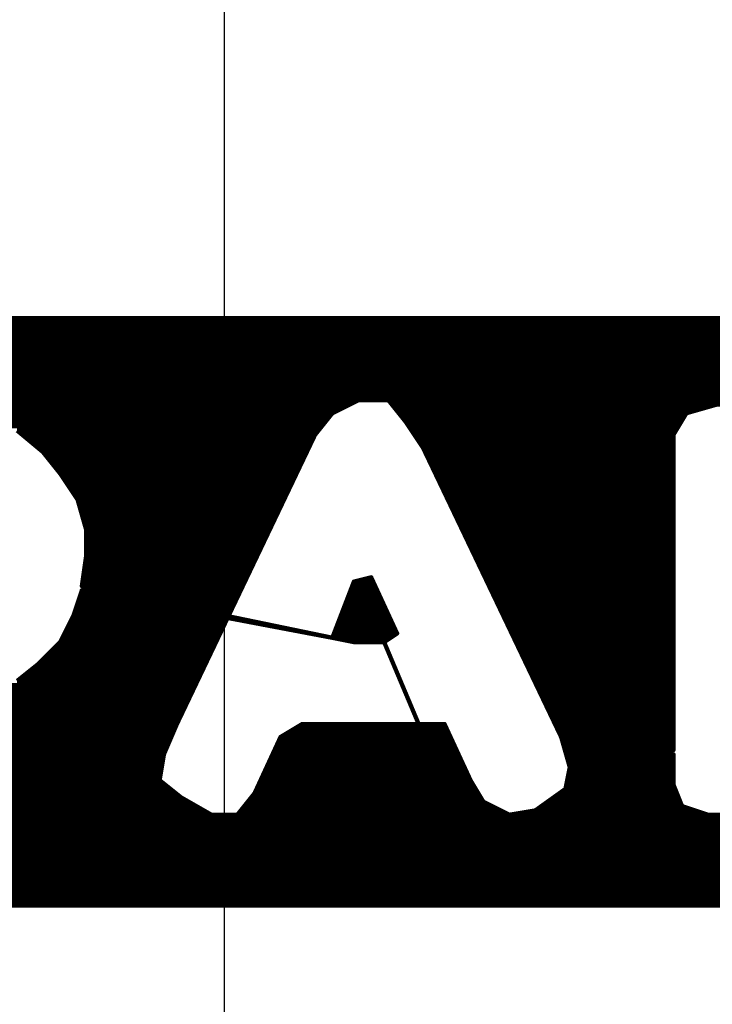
# Model space of a CAD drawing. Extents: x -35 to 35, y -57 to 81.
# Tile 47 of 153: x 6.27 to 7.87, y -5.99 to -3.71. Entities that reach past the tile are written whole.
import ezdxf

# ---------------------------------------------------------------- set-up
doc = ezdxf.new("R2010")
doc.units = 0
doc.layers.add('19', color=53, linetype='CONTINUOUS')
doc.layers.add('21', color=7, linetype='CONTINUOUS')

msp = doc.modelspace()

# ---------------------------------------------------------------- linework, layer by layer
at = {"layer": '19'}
msp.add_line((6.743, -7.62), (6.743, 0), dxfattribs=at)
at = {"layer": '21', "const_width": 0.01}
for points in [[(9.153, -4.4), (5.633, -4.4)], [(5.6395, -4.41), (9.223, -4.41)], [(5.646, -4.42), (9.253, -4.42)], [(5.6525, -4.43), (9.283, -4.43)], [(5.659, -4.44), (9.318, -4.44)], [(5.6656, -4.45), (9.353, -4.45)], [(5.6721, -4.46), (9.383, -4.46)], [(5.6786, -4.47), (9.413, -4.47)], [(5.6851, -4.48), (9.428, -4.48)], [(5.6916, -4.49), (9.443, -4.49)], [(5.6981, -4.5), (9.458, -4.5)], [(5.7046, -4.51), (9.473, -4.51)], [(5.7111, -4.52), (9.4855, -4.52)], [(5.7177, -4.53), (9.498, -4.53)], [(5.7242, -4.54), (9.5105, -4.54)], [(5.7307, -4.55), (9.523, -4.55)], [(5.7372, -4.56), (9.538, -4.56)], [(5.7437, -4.57), (9.553, -4.57)], [(5.7502, -4.58), (9.568, -4.58)], [(5.7567, -4.59), (9.583, -4.59)], [(5.7632, -4.6), (7.033, -4.6)], [(6.143, -4.61), (7.013, -4.61)], [(6.993, -4.62), (7.053, -4.59)], [(7.053, -4.59), (7.123, -4.59)], [(7.123, -4.59), (7.163, -4.64)], [(7.131, -4.6), (8.273, -4.6)], [(7.139, -4.61), (7.848, -4.61)], [(7.813, -4.62), (7.883, -4.6)], [(6.173, -4.62), (6.993, -4.62)], [(6.203, -4.63), (6.985, -4.63)], [(6.953, -4.67), (6.993, -4.62)], [(7.147, -4.62), (7.813, -4.62)], [(7.155, -4.63), (7.807, -4.63)], [(7.783, -4.67), (7.813, -4.62)], [(6.223, -4.64), (6.977, -4.64)], [(6.243, -4.65), (6.969, -4.65)], [(7.163, -4.64), (7.203, -4.7)], [(7.163, -4.64), (7.801, -4.64)], [(7.1697, -4.65), (7.795, -4.65)], [(6.263, -4.66), (6.323, -4.71)], [(6.263, -4.66), (6.961, -4.66)], [(6.275, -4.67), (6.953, -4.67)], [(6.633, -5.34), (6.953, -4.67)], [(7.1763, -4.66), (7.789, -4.66)], [(7.183, -4.67), (7.783, -4.67)], [(7.783, -5.4), (7.783, -4.67)], [(6.287, -4.68), (6.9482, -4.68)], [(6.299, -4.69), (6.9434, -4.69)], [(6.311, -4.7), (6.9387, -4.7)], [(7.1897, -4.68), (7.783, -4.68)], [(7.1963, -4.69), (7.783, -4.69)], [(7.203, -4.7), (7.523, -5.37)], [(7.203, -4.7), (7.783, -4.7)], [(6.323, -4.71), (6.363, -4.76)], [(6.323, -4.71), (6.9339, -4.71)], [(6.331, -4.72), (6.9291, -4.72)], [(7.2078, -4.71), (7.783, -4.71)], [(7.2126, -4.72), (7.783, -4.72)], [(6.339, -4.73), (6.9243, -4.73)], [(6.347, -4.74), (6.9196, -4.74)], [(7.2173, -4.73), (7.783, -4.73)], [(7.2221, -4.74), (7.783, -4.74)], [(6.355, -4.75), (6.9148, -4.75)], [(6.363, -4.76), (6.403, -4.82)], [(6.363, -4.76), (6.91, -4.76)], [(6.3697, -4.77), (6.9052, -4.77)], [(7.2269, -4.75), (7.783, -4.75)], [(7.2317, -4.76), (7.783, -4.76)], [(7.2364, -4.77), (7.783, -4.77)], [(6.3763, -4.78), (6.9005, -4.78)], [(6.383, -4.79), (6.8957, -4.79)], [(7.2412, -4.78), (7.783, -4.78)], [(7.246, -4.79), (7.783, -4.79)], [(6.3897, -4.8), (6.8909, -4.8)], [(6.3963, -4.81), (6.8861, -4.81)], [(7.2508, -4.8), (7.783, -4.8)], [(7.2555, -4.81), (7.783, -4.81)], [(6.403, -4.82), (6.423, -4.89)], [(6.403, -4.82), (6.8814, -4.82)], [(6.4059, -4.83), (6.8766, -4.83)], [(7.2603, -4.82), (7.783, -4.82)], [(7.2651, -4.83), (7.783, -4.83)], [(6.4087, -4.84), (6.8718, -4.84)], [(6.4116, -4.85), (6.867, -4.85)], [(6.4144, -4.86), (6.8623, -4.86)], [(7.2699, -4.84), (7.783, -4.84)], [(7.2746, -4.85), (7.783, -4.85)], [(7.2794, -4.86), (7.783, -4.86)], [(6.4173, -4.87), (6.8575, -4.87)], [(6.4201, -4.88), (6.8527, -4.88)], [(7.2842, -4.87), (7.783, -4.87)], [(7.289, -4.88), (7.783, -4.88)], [(6.423, -4.89), (6.423, -4.95)], [(6.423, -4.89), (6.8479, -4.89)], [(6.423, -4.9), (6.8431, -4.9)], [(7.2937, -4.89), (7.783, -4.89)], [(7.2985, -4.9), (7.783, -4.9)], [(6.423, -4.91), (6.8384, -4.91)], [(6.423, -4.92), (6.8336, -4.92)], [(6.423, -4.93), (6.8288, -4.93)], [(7.3033, -4.91), (7.783, -4.91)], [(7.3081, -4.92), (7.783, -4.92)], [(7.3129, -4.93), (7.783, -4.93)], [(6.423, -4.95), (6.413, -5.02)], [(6.423, -4.94), (6.824, -4.94)], [(6.423, -4.95), (6.8193, -4.95)], [(7.3176, -4.94), (7.783, -4.94)], [(7.3224, -4.95), (7.783, -4.95)], [(6.4201, -4.97), (6.8097, -4.97)], [(6.4216, -4.96), (6.8145, -4.96)], [(7.3272, -4.96), (7.783, -4.96)], [(7.332, -4.97), (7.783, -4.97)], [(6.4173, -4.99), (6.8002, -4.99)], [(6.4187, -4.98), (6.8049, -4.98)], [(7.3367, -4.98), (7.783, -4.98)], [(7.3415, -4.99), (7.783, -4.99)], [(6.413, -5.02), (6.993, -5.14)], [(6.413, -5.02), (6.7858, -5.02)], [(6.4144, -5.01), (6.7906, -5.01)], [(6.4159, -5), (6.7954, -5)], [(6.993, -5.14), (7.043, -5.01)], [(7.0392, -5.02), (7.0922, -5.02)], [(7.043, -5.01), (7.083, -5)], [(7.043, -5.01), (7.0876, -5.01)], [(7.083, -5), (7.143, -5.13)], [(7.3463, -5), (7.783, -5)], [(7.3511, -5.01), (7.783, -5.01)], [(7.3558, -5.02), (7.783, -5.02)], [(6.413, -5.03), (6.393, -5.09)], [(6.4097, -5.04), (6.4657, -5.04)], [(6.993, -5.14), (6.413, -5.03)], [(6.4613, -5.03), (6.7811, -5.03)], [(6.5097, -5.04), (6.7763, -5.04)], [(7.0315, -5.04), (7.1015, -5.04)], [(7.0353, -5.03), (7.0968, -5.03)], [(7.3606, -5.03), (7.783, -5.03)], [(7.3654, -5.04), (7.783, -5.04)], [(6.403, -5.06), (6.5712, -5.06)], [(6.4063, -5.05), (6.5185, -5.05)], [(6.558, -5.05), (6.7715, -5.05)], [(6.6063, -5.06), (6.7667, -5.06)], [(7.0238, -5.06), (7.1107, -5.06)], [(7.0276, -5.05), (7.1061, -5.05)], [(7.3702, -5.05), (7.783, -5.05)], [(7.3749, -5.06), (7.783, -5.06)], [(6.393, -5.09), (6.363, -5.15)], [(6.393, -5.09), (6.7294, -5.09)], [(6.3963, -5.08), (6.6766, -5.08)], [(6.3997, -5.07), (6.6239, -5.07)], [(6.6547, -5.07), (6.762, -5.07)], [(6.703, -5.08), (6.7572, -5.08)], [(6.7513, -5.09), (6.7524, -5.09)], [(7.0122, -5.09), (7.1245, -5.09)], [(7.0161, -5.08), (7.1199, -5.08)], [(7.0199, -5.07), (7.1153, -5.07)], [(7.3797, -5.07), (7.783, -5.07)], [(7.3845, -5.08), (7.783, -5.08)], [(7.3893, -5.09), (7.783, -5.09)], [(6.383, -5.11), (6.7429, -5.11)], [(6.388, -5.1), (6.7476, -5.1)], [(6.7821, -5.1), (6.7997, -5.1)], [(6.8348, -5.11), (6.848, -5.11)], [(7.0045, -5.11), (7.1338, -5.11)], [(7.0084, -5.1), (7.1292, -5.1)], [(7.394, -5.1), (7.783, -5.1)], [(7.3988, -5.11), (7.783, -5.11)], [(6.373, -5.13), (6.7333, -5.13)], [(6.378, -5.12), (6.7381, -5.12)], [(6.8875, -5.12), (6.8963, -5.12)], [(6.9403, -5.13), (6.9447, -5.13)], [(6.9968, -5.13), (7.143, -5.13)], [(7.0007, -5.12), (7.1384, -5.12)], [(7.143, -5.13), (7.113, -5.15)], [(7.4036, -5.12), (7.783, -5.12)], [(7.4084, -5.13), (7.783, -5.13)], [(6.363, -5.15), (6.313, -5.2)], [(6.363, -5.15), (6.7237, -5.15)], [(6.368, -5.14), (6.7285, -5.14)], [(7.043, -5.15), (6.993, -5.14)], [(6.993, -5.14), (7.128, -5.14)], [(7.113, -5.15), (7.043, -5.15)], [(7.043, -5.15), (7.113, -5.15)], [(7.113, -5.15), (7.193, -5.34)], [(7.193, -5.34), (7.113, -5.15)], [(7.4131, -5.14), (7.783, -5.14)], [(7.4179, -5.15), (7.783, -5.15)], [(6.333, -5.18), (6.7094, -5.18)], [(6.343, -5.17), (6.7142, -5.17)], [(6.353, -5.16), (6.719, -5.16)], [(7.1172, -5.16), (7.1172, -5.16)], [(7.1214, -5.17), (7.1214, -5.17)], [(7.1256, -5.18), (7.1256, -5.18)], [(7.4227, -5.16), (7.783, -5.16)], [(7.4275, -5.17), (7.783, -5.17)], [(7.4323, -5.18), (7.783, -5.18)], [(6.313, -5.2), (6.263, -5.24)], [(6.313, -5.2), (6.6999, -5.2)], [(6.323, -5.19), (6.7046, -5.19)], [(7.1298, -5.19), (7.1298, -5.19)], [(7.1341, -5.2), (7.1341, -5.2)], [(7.437, -5.19), (7.783, -5.19)], [(7.4418, -5.2), (7.783, -5.2)], [(6.288, -5.22), (6.6903, -5.22)], [(6.3005, -5.21), (6.6951, -5.21)], [(7.1383, -5.21), (7.1383, -5.21)], [(7.1425, -5.22), (7.1425, -5.22)], [(7.4466, -5.21), (7.783, -5.21)], [(7.4514, -5.22), (7.783, -5.22)], [(6.263, -5.24), (6.6808, -5.24)], [(6.2755, -5.23), (6.6855, -5.23)], [(7.1467, -5.23), (7.1467, -5.23)], [(7.1509, -5.24), (7.1509, -5.24)], [(7.4561, -5.23), (7.783, -5.23)], [(7.4609, -5.24), (7.783, -5.24)], [(6.193, -5.27), (6.6664, -5.27)], [(6.213, -5.26), (6.6712, -5.26)], [(6.233, -5.25), (6.676, -5.25)], [(7.1551, -5.25), (7.1551, -5.25)], [(7.1593, -5.26), (7.1593, -5.26)], [(7.1635, -5.27), (7.1635, -5.27)], [(7.4657, -5.25), (7.783, -5.25)], [(7.4705, -5.26), (7.783, -5.26)], [(7.4752, -5.27), (7.783, -5.27)], [(6.073, -5.29), (6.6569, -5.29)], [(6.133, -5.28), (6.6617, -5.28)], [(7.1677, -5.28), (7.1677, -5.28)], [(7.1719, -5.29), (7.172, -5.29)], [(7.48, -5.28), (7.783, -5.28)], [(7.4848, -5.29), (7.783, -5.29)], [(5.925, -5.31), (6.6473, -5.31)], [(5.929, -5.3), (6.6521, -5.3)], [(7.1762, -5.3), (7.1762, -5.3)], [(7.1804, -5.31), (7.1804, -5.31)], [(7.4896, -5.3), (7.783, -5.3)], [(7.4943, -5.31), (7.783, -5.31)], [(5.913, -5.34), (6.633, -5.34)], [(5.917, -5.33), (6.6378, -5.33)], [(5.921, -5.32), (6.6425, -5.32)], [(6.603, -5.41), (6.633, -5.34)], [(6.923, -5.34), (6.873, -5.37)], [(7.193, -5.34), (6.923, -5.34)], [(7.1846, -5.32), (7.1846, -5.32)], [(7.1888, -5.33), (7.1888, -5.33)], [(7.253, -5.34), (7.193, -5.34)], [(7.313, -5.47), (7.253, -5.34)], [(7.4991, -5.32), (7.783, -5.32)], [(7.5039, -5.33), (7.783, -5.33)], [(7.5087, -5.34), (7.783, -5.34)], [(5.913, -5.35), (6.6287, -5.35)], [(5.913, -5.36), (6.6244, -5.36)], [(6.8897, -5.36), (7.2622, -5.36)], [(6.9063, -5.35), (7.2576, -5.35)], [(7.5134, -5.35), (7.783, -5.35)], [(7.5182, -5.36), (7.783, -5.36)], [(5.913, -5.37), (6.6201, -5.37)], [(5.913, -5.38), (6.6159, -5.38)], [(6.873, -5.37), (6.813, -5.5)], [(6.8684, -5.38), (7.2715, -5.38)], [(6.873, -5.37), (7.2668, -5.37)], [(7.523, -5.37), (7.543, -5.44)], [(7.523, -5.37), (7.783, -5.37)], [(7.5259, -5.38), (7.783, -5.38)], [(5.913, -5.39), (6.6116, -5.39)], [(5.913, -5.4), (6.6073, -5.4)], [(6.8592, -5.4), (7.2807, -5.4)], [(6.8638, -5.39), (7.2761, -5.39)], [(7.5287, -5.39), (7.783, -5.39)], [(7.5316, -5.4), (7.783, -5.4)], [(7.543, -5.44), (7.783, -5.4)], [(5.913, -5.41), (6.603, -5.41)], [(5.913, -5.42), (6.6013, -5.42)], [(5.913, -5.43), (6.5997, -5.43)], [(6.593, -5.47), (6.603, -5.41)], [(6.8453, -5.43), (7.2945, -5.43)], [(6.8499, -5.42), (7.2899, -5.42)], [(6.8545, -5.41), (7.2853, -5.41)], [(7.5344, -5.41), (7.723, -5.41)], [(7.5373, -5.42), (7.663, -5.42)], [(7.5401, -5.43), (7.603, -5.43)], [(7.783, -5.41), (7.543, -5.44)], [(7.623, -5.43), (7.783, -5.43)], [(7.703, -5.42), (7.783, -5.42)], [(7.783, -5.48), (7.783, -5.41)], [(5.913, -5.44), (6.598, -5.44)], [(5.913, -5.45), (6.5963, -5.45)], [(6.8361, -5.45), (7.3038, -5.45)], [(6.8407, -5.44), (7.2992, -5.44)], [(7.543, -5.44), (7.533, -5.49)], [(7.541, -5.45), (7.783, -5.45)], [(7.543, -5.44), (7.783, -5.44)], [(5.913, -5.46), (6.5947, -5.46)], [(5.913, -5.47), (6.593, -5.47)], [(6.643, -5.51), (6.593, -5.47)], [(6.8268, -5.47), (7.313, -5.47)], [(6.8315, -5.46), (7.3084, -5.46)], [(7.343, -5.52), (7.313, -5.47)], [(7.537, -5.47), (7.783, -5.47)], [(7.539, -5.46), (7.783, -5.46)], [(5.905, -5.5), (6.6305, -5.5)], [(5.909, -5.49), (6.618, -5.49)], [(5.913, -5.48), (6.6055, -5.48)], [(6.813, -5.5), (6.773, -5.55)], [(6.813, -5.5), (7.331, -5.5)], [(6.8176, -5.49), (7.325, -5.49)], [(6.8222, -5.48), (7.319, -5.48)], [(7.533, -5.49), (7.463, -5.54)], [(7.519, -5.5), (7.791, -5.5)], [(7.533, -5.49), (7.787, -5.49)], [(7.535, -5.48), (7.783, -5.48)], [(7.803, -5.53), (7.783, -5.48)], [(5.897, -5.52), (6.6605, -5.52)], [(5.901, -5.51), (6.643, -5.51)], [(6.713, -5.55), (6.643, -5.51)], [(6.797, -5.52), (7.343, -5.52)], [(6.805, -5.51), (7.337, -5.51)], [(7.403, -5.55), (7.343, -5.52)], [(7.491, -5.52), (7.799, -5.52)], [(7.505, -5.51), (7.795, -5.51)], [(5.863, -5.54), (6.6955, -5.54)], [(5.893, -5.53), (6.678, -5.53)], [(6.781, -5.54), (7.383, -5.54)], [(6.789, -5.53), (7.363, -5.53)], [(7.463, -5.54), (7.403, -5.55)], [(7.463, -5.54), (7.833, -5.54)], [(7.477, -5.53), (7.803, -5.53)], [(7.863, -5.55), (7.803, -5.53)], [(5.153, -5.56), (9.593, -5.56)], [(5.833, -5.55), (6.713, -5.55)], [(6.773, -5.55), (6.713, -5.55)], [(6.773, -5.55), (7.403, -5.55)], [(7.403, -5.55), (7.863, -5.55)], [(7.953, -5.55), (7.863, -5.55)], [(5.163, -5.57), (9.583, -5.57)], [(5.173, -5.58), (9.573, -5.58)], [(5.183, -5.59), (9.563, -5.59)], [(5.193, -5.6), (9.553, -5.6)], [(5.203, -5.61), (9.543, -5.61)], [(5.218, -5.62), (9.528, -5.62)], [(5.233, -5.63), (9.513, -5.63)], [(5.248, -5.64), (9.498, -5.64)], [(5.263, -5.65), (9.483, -5.65)], [(5.283, -5.66), (9.463, -5.66)], [(5.303, -5.67), (9.443, -5.67)], [(5.323, -5.68), (9.423, -5.68)], [(5.343, -5.69), (9.403, -5.69)], [(5.363, -5.7), (9.383, -5.7)], [(5.383, -5.71), (9.363, -5.71)], [(5.413, -5.72), (9.333, -5.72)], [(5.443, -5.73), (9.303, -5.73)], [(5.478, -5.74), (9.268, -5.74)], [(5.513, -5.75), (9.233, -5.75)], [(5.573, -5.76), (9.163, -5.76)], [(5.573, -5.76), (9.163, -5.76)]]:
    msp.add_lwpolyline(points, dxfattribs=at)
at = {"layer": '21', "const_width": 0.005}
for points in [[(7.013, -4.6125, 1), (7.013, -4.6075)], [(7.033, -4.6025, 1), (7.033, -4.5975)], [(7.053, -4.5875, 1), (7.053, -4.5925)], [(7.0541, -4.5922, 1), (7.0519, -4.5878)], [(7.125, -4.5884, 1), (7.121, -4.5916)], [(7.123, -4.5925, 1), (7.123, -4.5875)], [(7.131, -4.5975, 1), (7.131, -4.6025)], [(7.139, -4.6075, 1), (7.139, -4.6125)], [(7.848, -4.6125, 1), (7.848, -4.6075)], [(6.985, -4.6325, 1), (6.985, -4.6275)], [(6.9919, -4.6178, 1), (6.9941, -4.6222)], [(6.995, -4.6216, 1), (6.991, -4.6184)], [(6.993, -4.6225, 1), (6.993, -4.6175)], [(7.147, -4.6175, 1), (7.147, -4.6225)], [(7.155, -4.6275, 1), (7.155, -4.6325)], [(7.807, -4.6325, 1), (7.807, -4.6275)], [(7.8123, -4.6176, 1), (7.8137, -4.6224)], [(7.8151, -4.6213, 1), (7.8109, -4.6187)], [(7.813, -4.6225, 1), (7.813, -4.6175)], [(6.969, -4.6525, 1), (6.969, -4.6475)], [(6.977, -4.6425, 1), (6.977, -4.6375)], [(7.1651, -4.6386, 1), (7.1609, -4.6414)], [(7.163, -4.6375, 1), (7.163, -4.6425)], [(7.161, -4.6416, 1), (7.165, -4.6384)], [(7.1697, -4.6475, 1), (7.1697, -4.6525)], [(7.795, -4.6525, 1), (7.795, -4.6475)], [(7.801, -4.6425, 1), (7.801, -4.6375)], [(6.275, -4.6675, 1), (6.275, -4.6725)], [(6.951, -4.6684, 1), (6.955, -4.6716)], [(6.9553, -4.6711, 1), (6.9507, -4.6689)], [(6.953, -4.6725, 1), (6.953, -4.6675)], [(6.961, -4.6625, 1), (6.961, -4.6575)], [(7.1763, -4.6575, 1), (7.1763, -4.6625)], [(7.183, -4.6675, 1), (7.183, -4.6725)], [(7.7855, -4.67, 1), (7.7805, -4.67)], [(7.7809, -4.6687, 1), (7.7851, -4.6713)], [(7.783, -4.6725, 1), (7.783, -4.6675)], [(7.789, -4.6625, 1), (7.789, -4.6575)], [(6.287, -4.6775, 1), (6.287, -4.6825)], [(6.299, -4.6875, 1), (6.299, -4.6925)], [(6.311, -4.6975, 1), (6.311, -4.7025)], [(6.9387, -4.7025, 1), (6.9387, -4.6975)], [(6.9434, -4.6925, 1), (6.9434, -4.6875)], [(6.9482, -4.6825, 1), (6.9482, -4.6775)], [(7.1897, -4.6775, 1), (7.1897, -4.6825)], [(7.1963, -4.6875, 1), (7.1963, -4.6925)], [(7.2053, -4.6989, 1), (7.2007, -4.7011)], [(7.203, -4.6975, 1), (7.203, -4.7025)], [(7.2009, -4.7014, 1), (7.2051, -4.6986)], [(7.783, -4.6825, 1), (7.783, -4.6775)], [(7.783, -4.6925, 1), (7.783, -4.6875)], [(7.783, -4.7025, 1), (7.783, -4.6975)], [(6.325, -4.7084, 1), (6.321, -4.7116)], [(6.323, -4.7075, 1), (6.323, -4.7125)], [(6.3214, -4.7119, 1), (6.3246, -4.7081)], [(6.331, -4.7175, 1), (6.331, -4.7225)], [(6.9291, -4.7225, 1), (6.9291, -4.7175)], [(6.9339, -4.7125, 1), (6.9339, -4.7075)], [(7.2078, -4.7075, 1), (7.2078, -4.7125)], [(7.2126, -4.7175, 1), (7.2126, -4.7225)], [(7.783, -4.7125, 1), (7.783, -4.7075)], [(7.783, -4.7225, 1), (7.783, -4.7175)], [(6.339, -4.7275, 1), (6.339, -4.7325)], [(6.347, -4.7375, 1), (6.347, -4.7425)], [(6.9196, -4.7425, 1), (6.9196, -4.7375)], [(6.9243, -4.7325, 1), (6.9243, -4.7275)], [(7.2173, -4.7275, 1), (7.2173, -4.7325)], [(7.2221, -4.7375, 1), (7.2221, -4.7425)], [(7.783, -4.7325, 1), (7.783, -4.7275)], [(7.783, -4.7425, 1), (7.783, -4.7375)], [(6.355, -4.7475, 1), (6.355, -4.7525)], [(6.3651, -4.7586, 1), (6.3609, -4.7614)], [(6.363, -4.7575, 1), (6.363, -4.7625)], [(6.361, -4.7616, 1), (6.365, -4.7584)], [(6.3697, -4.7675, 1), (6.3697, -4.7725)], [(6.9052, -4.7725, 1), (6.9052, -4.7675)], [(6.91, -4.7625, 1), (6.91, -4.7575)], [(6.9148, -4.7525, 1), (6.9148, -4.7475)], [(7.2269, -4.7475, 1), (7.2269, -4.7525)], [(7.2317, -4.7575, 1), (7.2317, -4.7625)], [(7.2364, -4.7675, 1), (7.2364, -4.7725)], [(7.783, -4.7525, 1), (7.783, -4.7475)], [(7.783, -4.7625, 1), (7.783, -4.7575)], [(7.783, -4.7725, 1), (7.783, -4.7675)], [(6.3763, -4.7775, 1), (6.3763, -4.7825)], [(6.383, -4.7875, 1), (6.383, -4.7925)], [(6.8957, -4.7925, 1), (6.8957, -4.7875)], [(6.9005, -4.7825, 1), (6.9005, -4.7775)], [(7.2412, -4.7775, 1), (7.2412, -4.7825)], [(7.246, -4.7875, 1), (7.246, -4.7925)], [(7.783, -4.7825, 1), (7.783, -4.7775)], [(7.783, -4.7925, 1), (7.783, -4.7875)], [(6.3897, -4.7975, 1), (6.3897, -4.8025)], [(6.3963, -4.8075, 1), (6.3963, -4.8125)], [(6.8861, -4.8125, 1), (6.8861, -4.8075)], [(6.8909, -4.8025, 1), (6.8909, -4.7975)], [(7.2508, -4.7975, 1), (7.2508, -4.8025)], [(7.2555, -4.8075, 1), (7.2555, -4.8125)], [(7.783, -4.8025, 1), (7.783, -4.7975)], [(7.783, -4.8125, 1), (7.783, -4.8075)], [(6.4054, -4.8193, 1), (6.4006, -4.8207)], [(6.403, -4.8175, 1), (6.403, -4.8225)], [(6.4009, -4.8214, 1), (6.4051, -4.8186)], [(6.4059, -4.8275, 1), (6.4059, -4.8325)], [(6.8766, -4.8325, 1), (6.8766, -4.8275)], [(6.8814, -4.8225, 1), (6.8814, -4.8175)], [(7.2603, -4.8175, 1), (7.2603, -4.8225)], [(7.2651, -4.8275, 1), (7.2651, -4.8325)], [(7.783, -4.8225, 1), (7.783, -4.8175)], [(7.783, -4.8325, 1), (7.783, -4.8275)], [(6.4087, -4.8375, 1), (6.4087, -4.8425)], [(6.4116, -4.8475, 1), (6.4116, -4.8525)], [(6.4144, -4.8575, 1), (6.4144, -4.8625)], [(6.8623, -4.8625, 1), (6.8623, -4.8575)], [(6.867, -4.8525, 1), (6.867, -4.8475)], [(6.8718, -4.8425, 1), (6.8718, -4.8375)], [(7.2699, -4.8375, 1), (7.2699, -4.8425)], [(7.2746, -4.8475, 1), (7.2746, -4.8525)], [(7.2794, -4.8575, 1), (7.2794, -4.8625)], [(7.783, -4.8425, 1), (7.783, -4.8375)], [(7.783, -4.8525, 1), (7.783, -4.8475)], [(7.783, -4.8625, 1), (7.783, -4.8575)], [(6.4173, -4.8675, 1), (6.4173, -4.8725)], [(6.4201, -4.8775, 1), (6.4201, -4.8825)], [(6.8527, -4.8825, 1), (6.8527, -4.8775)], [(6.8575, -4.8725, 1), (6.8575, -4.8675)], [(7.2842, -4.8675, 1), (7.2842, -4.8725)], [(7.289, -4.8775, 1), (7.289, -4.8825)], [(7.783, -4.8725, 1), (7.783, -4.8675)], [(7.783, -4.8825, 1), (7.783, -4.8775)], [(6.4255, -4.89, 1), (6.4205, -4.89)], [(6.423, -4.8875, 1), (6.423, -4.8925)], [(6.423, -4.8975, 1), (6.423, -4.9025)], [(6.4206, -4.8907, 1), (6.4254, -4.8893)], [(6.8431, -4.9025, 1), (6.8431, -4.8975)], [(6.8479, -4.8925, 1), (6.8479, -4.8875)], [(7.2937, -4.8875, 1), (7.2937, -4.8925)], [(7.2985, -4.8975, 1), (7.2985, -4.9025)], [(7.783, -4.8925, 1), (7.783, -4.8875)], [(7.783, -4.9025, 1), (7.783, -4.8975)], [(6.423, -4.9075, 1), (6.423, -4.9125)], [(6.423, -4.9175, 1), (6.423, -4.9225)], [(6.423, -4.9275, 1), (6.423, -4.9325)], [(6.8288, -4.9325, 1), (6.8288, -4.9275)], [(6.8336, -4.9225, 1), (6.8336, -4.9175)], [(6.8384, -4.9125, 1), (6.8384, -4.9075)], [(7.3033, -4.9075, 1), (7.3033, -4.9125)], [(7.3081, -4.9175, 1), (7.3081, -4.9225)], [(7.3129, -4.9275, 1), (7.3129, -4.9325)], [(7.783, -4.9125, 1), (7.783, -4.9075)], [(7.783, -4.9225, 1), (7.783, -4.9175)], [(7.783, -4.9325, 1), (7.783, -4.9275)], [(6.423, -4.9375, 1), (6.423, -4.9425)], [(6.4255, -4.9504, 1), (6.4205, -4.9496)], [(6.423, -4.9475, 1), (6.423, -4.9525)], [(6.4205, -4.95, 1), (6.4255, -4.95)], [(6.8193, -4.9525, 1), (6.8193, -4.9475)], [(6.824, -4.9425, 1), (6.824, -4.9375)], [(7.3176, -4.9375, 1), (7.3176, -4.9425)], [(7.3224, -4.9475, 1), (7.3224, -4.9525)], [(7.783, -4.9425, 1), (7.783, -4.9375)], [(7.783, -4.9525, 1), (7.783, -4.9475)], [(6.4201, -4.9675, 1), (6.4201, -4.9725)], [(6.4216, -4.9575, 1), (6.4216, -4.9625)], [(6.8097, -4.9725, 1), (6.8097, -4.9675)], [(6.8145, -4.9625, 1), (6.8145, -4.9575)], [(7.3272, -4.9575, 1), (7.3272, -4.9625)], [(7.332, -4.9675, 1), (7.332, -4.9725)], [(7.783, -4.9625, 1), (7.783, -4.9575)], [(7.783, -4.9725, 1), (7.783, -4.9675)], [(6.4173, -4.9875, 1), (6.4173, -4.9925)], [(6.4187, -4.9775, 1), (6.4187, -4.9825)], [(6.8002, -4.9925, 1), (6.8002, -4.9875)], [(6.8049, -4.9825, 1), (6.8049, -4.9775)], [(7.3367, -4.9775, 1), (7.3367, -4.9825)], [(7.3415, -4.9875, 1), (7.3415, -4.9925)], [(7.783, -4.9825, 1), (7.783, -4.9775)], [(7.783, -4.9925, 1), (7.783, -4.9875)], [(6.4135, -5.0176, 1), (6.4125, -5.0224)], [(6.413, -5.0175, 1), (6.413, -5.0225)], [(6.4144, -5.0075, 1), (6.4144, -5.0125)], [(6.4159, -4.9975, 1), (6.4159, -5.0025)], [(6.7858, -5.0225, 1), (6.7858, -5.0175)], [(6.7906, -5.0125, 1), (6.7906, -5.0075)], [(6.7954, -5.0025, 1), (6.7954, -4.9975)], [(7.0392, -5.0175, 1), (7.0392, -5.0225)], [(7.043, -5.0075, 1), (7.043, -5.0125)], [(7.0424, -5.0076, 1), (7.0436, -5.0124)], [(7.0453, -5.0109, 1), (7.0407, -5.0091)], [(7.0853, -4.999, 1), (7.0807, -5.001)], [(7.0836, -5.0024, 1), (7.0824, -4.9976)], [(7.0876, -5.0125, 1), (7.0876, -5.0075)], [(7.0922, -5.0225, 1), (7.0922, -5.0175)], [(7.3463, -4.9975, 1), (7.3463, -5.0025)], [(7.3511, -5.0075, 1), (7.3511, -5.0125)], [(7.3558, -5.0175, 1), (7.3558, -5.0225)], [(7.783, -5.0025, 1), (7.783, -4.9975)], [(7.783, -5.0125, 1), (7.783, -5.0075)], [(7.783, -5.0225, 1), (7.783, -5.0175)], [(6.4097, -5.0375, 1), (6.4097, -5.0425)], [(6.4105, -5.0196, 1), (6.4155, -5.0204)], [(6.4135, -5.0275, 1), (6.4125, -5.0325)], [(6.4154, -5.0308, 1), (6.4106, -5.0292)], [(6.4613, -5.0275, 1), (6.4613, -5.0325)], [(6.4657, -5.0425, 1), (6.4657, -5.0375)], [(6.5097, -5.0375, 1), (6.5097, -5.0425)], [(6.7763, -5.0425, 1), (6.7763, -5.0375)], [(6.7811, -5.0325, 1), (6.7811, -5.0275)], [(7.0315, -5.0375, 1), (7.0315, -5.0425)], [(7.0353, -5.0275, 1), (7.0353, -5.0325)], [(7.0968, -5.0325, 1), (7.0968, -5.0275)], [(7.1015, -5.0425, 1), (7.1015, -5.0375)], [(7.3606, -5.0275, 1), (7.3606, -5.0325)], [(7.3654, -5.0375, 1), (7.3654, -5.0425)], [(7.783, -5.0325, 1), (7.783, -5.0275)], [(7.783, -5.0425, 1), (7.783, -5.0375)], [(6.403, -5.0575, 1), (6.403, -5.0625)], [(6.4063, -5.0475, 1), (6.4063, -5.0525)], [(6.5185, -5.0525, 1), (6.5185, -5.0475)], [(6.558, -5.0475, 1), (6.558, -5.0525)], [(6.5712, -5.0625, 1), (6.5712, -5.0575)], [(6.6063, -5.0575, 1), (6.6063, -5.0625)], [(6.7667, -5.0625, 1), (6.7667, -5.0575)], [(6.7715, -5.0525, 1), (6.7715, -5.0475)], [(7.0238, -5.0575, 1), (7.0238, -5.0625)], [(7.0276, -5.0475, 1), (7.0276, -5.0525)], [(7.1061, -5.0525, 1), (7.1061, -5.0475)], [(7.1107, -5.0625, 1), (7.1107, -5.0575)], [(7.3702, -5.0475, 1), (7.3702, -5.0525)], [(7.3749, -5.0575, 1), (7.3749, -5.0625)], [(7.783, -5.0525, 1), (7.783, -5.0475)], [(7.783, -5.0625, 1), (7.783, -5.0575)], [(6.393, -5.0875, 1), (6.393, -5.0925)], [(6.3952, -5.0911, 1), (6.3908, -5.0889)], [(6.3963, -5.0775, 1), (6.3963, -5.0825)], [(6.3997, -5.0675, 1), (6.3997, -5.0725)], [(6.6239, -5.0725, 1), (6.6239, -5.0675)], [(6.6547, -5.0675, 1), (6.6547, -5.0725)], [(6.6766, -5.0825, 1), (6.6766, -5.0775)], [(6.703, -5.0775, 1), (6.703, -5.0825)], [(6.7294, -5.0925, 1), (6.7294, -5.0875)], [(6.7513, -5.0875, 1), (6.7513, -5.0925)], [(6.7524, -5.0925, 1), (6.7524, -5.0875)], [(6.7572, -5.0825, 1), (6.7572, -5.0775)], [(6.762, -5.0725, 1), (6.762, -5.0675)], [(7.0122, -5.0875, 1), (7.0122, -5.0925)], [(7.0161, -5.0775, 1), (7.0161, -5.0825)], [(7.0199, -5.0675, 1), (7.0199, -5.0725)], [(7.1153, -5.0725, 1), (7.1153, -5.0675)], [(7.1199, -5.0825, 1), (7.1199, -5.0775)], [(7.1245, -5.0925, 1), (7.1245, -5.0875)], [(7.3797, -5.0675, 1), (7.3797, -5.0725)], [(7.3845, -5.0775, 1), (7.3845, -5.0825)], [(7.3893, -5.0875, 1), (7.3893, -5.0925)], [(7.783, -5.0725, 1), (7.783, -5.0675)], [(7.783, -5.0825, 1), (7.783, -5.0775)], [(7.783, -5.0925, 1), (7.783, -5.0875)], [(6.383, -5.1075, 1), (6.383, -5.1125)], [(6.388, -5.0975, 1), (6.388, -5.1025)], [(6.3906, -5.0892, 1), (6.3954, -5.0908)], [(6.7429, -5.1125, 1), (6.7429, -5.1075)], [(6.7476, -5.1025, 1), (6.7476, -5.0975)], [(6.7821, -5.0975, 1), (6.7821, -5.1025)], [(6.7997, -5.1025, 1), (6.7997, -5.0975)], [(6.8348, -5.1075, 1), (6.8348, -5.1125)], [(6.848, -5.1125, 1), (6.848, -5.1075)], [(7.0045, -5.1075, 1), (7.0045, -5.1125)], [(7.0084, -5.0975, 1), (7.0084, -5.1025)], [(7.1292, -5.1025, 1), (7.1292, -5.0975)], [(7.1338, -5.1125, 1), (7.1338, -5.1075)], [(7.394, -5.0975, 1), (7.394, -5.1025)], [(7.3988, -5.1075, 1), (7.3988, -5.1125)], [(7.783, -5.1025, 1), (7.783, -5.0975)], [(7.783, -5.1125, 1), (7.783, -5.1075)], [(6.373, -5.1275, 1), (6.373, -5.1325)], [(6.378, -5.1175, 1), (6.378, -5.1225)], [(6.7333, -5.1325, 1), (6.7333, -5.1275)], [(6.7381, -5.1225, 1), (6.7381, -5.1175)], [(6.8875, -5.1175, 1), (6.8875, -5.1225)], [(6.8963, -5.1225, 1), (6.8963, -5.1175)], [(6.9403, -5.1275, 1), (6.9403, -5.1325)], [(6.9447, -5.1325, 1), (6.9447, -5.1275)], [(6.9968, -5.1275, 1), (6.9968, -5.1325)], [(7.0007, -5.1175, 1), (7.0007, -5.1225)], [(7.1384, -5.1225, 1), (7.1384, -5.1175)], [(7.1407, -5.131, 1), (7.1453, -5.129)], [(7.1444, -5.1321, 1), (7.1416, -5.1279)], [(7.143, -5.1325, 1), (7.143, -5.1275)], [(7.4036, -5.1175, 1), (7.4036, -5.1225)], [(7.4084, -5.1275, 1), (7.4084, -5.1325)], [(7.783, -5.1225, 1), (7.783, -5.1175)], [(7.783, -5.1325, 1), (7.783, -5.1275)], [(6.363, -5.1475, 1), (6.363, -5.1525)], [(6.3608, -5.1489, 1), (6.3652, -5.1511)], [(6.3648, -5.1518, 1), (6.3612, -5.1482)], [(6.368, -5.1375, 1), (6.368, -5.1425)], [(6.7237, -5.1525, 1), (6.7237, -5.1475)], [(6.7285, -5.1425, 1), (6.7285, -5.1375)], [(6.9935, -5.1375, 1), (6.9925, -5.1425)], [(6.993, -5.1375, 1), (6.993, -5.1425)], [(6.9907, -5.1391, 1), (6.9953, -5.1409)], [(6.9925, -5.1425, 1), (6.9935, -5.1375)], [(6.9925, -5.1424, 1), (6.9935, -5.1376)], [(7.043, -5.1475, 1), (7.043, -5.1525)], [(7.043, -5.1475, 1), (7.043, -5.1525)], [(7.0425, -5.1525, 1), (7.0435, -5.1475)], [(7.1153, -5.149, 1), (7.1107, -5.151)], [(7.1153, -5.149, 1), (7.1107, -5.151)], [(7.1116, -5.1479, 1), (7.1144, -5.1521)], [(7.113, -5.1525, 1), (7.113, -5.1475)], [(7.113, -5.1525, 1), (7.113, -5.1475)], [(7.128, -5.1425, 1), (7.128, -5.1375)], [(7.4131, -5.1375, 1), (7.4131, -5.1425)], [(7.4179, -5.1475, 1), (7.4179, -5.1525)], [(7.783, -5.1425, 1), (7.783, -5.1375)], [(7.783, -5.1525, 1), (7.783, -5.1475)], [(6.333, -5.1775, 1), (6.333, -5.1825)], [(6.343, -5.1675, 1), (6.343, -5.1725)], [(6.353, -5.1575, 1), (6.353, -5.1625)], [(6.7094, -5.1825, 1), (6.7094, -5.1775)], [(6.7142, -5.1725, 1), (6.7142, -5.1675)], [(6.719, -5.1625, 1), (6.719, -5.1575)], [(7.1172, -5.1575, 1), (7.1172, -5.1625)], [(7.1172, -5.1625, 1), (7.1172, -5.1575)], [(7.1214, -5.1675, 1), (7.1214, -5.1725)], [(7.1214, -5.1725, 1), (7.1214, -5.1675)], [(7.1256, -5.1775, 1), (7.1256, -5.1825)], [(7.1256, -5.1825, 1), (7.1256, -5.1775)], [(7.4227, -5.1575, 1), (7.4227, -5.1625)], [(7.4275, -5.1675, 1), (7.4275, -5.1725)], [(7.4323, -5.1775, 1), (7.4323, -5.1825)], [(7.783, -5.1625, 1), (7.783, -5.1575)], [(7.783, -5.1725, 1), (7.783, -5.1675)], [(7.783, -5.1825, 1), (7.783, -5.1775)], [(6.313, -5.1975, 1), (6.313, -5.2025)], [(6.3112, -5.1982, 1), (6.3148, -5.2018)], [(6.3146, -5.202, 1), (6.3114, -5.198)], [(6.323, -5.1875, 1), (6.323, -5.1925)], [(6.6999, -5.2025, 1), (6.6999, -5.1975)], [(6.7046, -5.1925, 1), (6.7046, -5.1875)], [(7.1298, -5.1875, 1), (7.1298, -5.1925)], [(7.1298, -5.1925, 1), (7.1298, -5.1875)], [(7.1341, -5.1975, 1), (7.1341, -5.2025)], [(7.1341, -5.2025, 1), (7.1341, -5.1975)], [(7.437, -5.1875, 1), (7.437, -5.1925)], [(7.4418, -5.1975, 1), (7.4418, -5.2025)], [(7.783, -5.1925, 1), (7.783, -5.1875)], [(7.783, -5.2025, 1), (7.783, -5.1975)], [(6.288, -5.2175, 1), (6.288, -5.2225)], [(6.3005, -5.2075, 1), (6.3005, -5.2125)], [(6.6903, -5.2225, 1), (6.6903, -5.2175)], [(6.6951, -5.2125, 1), (6.6951, -5.2075)], [(7.1383, -5.2075, 1), (7.1383, -5.2125)], [(7.1383, -5.2125, 1), (7.1383, -5.2075)], [(7.1425, -5.2175, 1), (7.1425, -5.2225)], [(7.1425, -5.2225, 1), (7.1425, -5.2175)], [(7.4466, -5.2075, 1), (7.4466, -5.2125)], [(7.4514, -5.2175, 1), (7.4514, -5.2225)], [(7.783, -5.2125, 1), (7.783, -5.2075)], [(7.783, -5.2225, 1), (7.783, -5.2175)], [(6.2755, -5.2275, 1), (6.2755, -5.2325)], [(6.6808, -5.2425, 1), (6.6808, -5.2375)], [(6.6855, -5.2325, 1), (6.6855, -5.2275)], [(7.1467, -5.2275, 1), (7.1467, -5.2325)], [(7.1467, -5.2325, 1), (7.1467, -5.2275)], [(7.1509, -5.2375, 1), (7.1509, -5.2425)], [(7.1509, -5.2425, 1), (7.1509, -5.2375)], [(7.4561, -5.2275, 1), (7.4561, -5.2325)], [(7.4609, -5.2375, 1), (7.4609, -5.2425)], [(7.783, -5.2325, 1), (7.783, -5.2275)], [(7.783, -5.2425, 1), (7.783, -5.2375)], [(6.6664, -5.2725, 1), (6.6664, -5.2675)], [(6.6712, -5.2625, 1), (6.6712, -5.2575)], [(6.676, -5.2525, 1), (6.676, -5.2475)], [(7.1551, -5.2475, 1), (7.1551, -5.2525)], [(7.1551, -5.2525, 1), (7.1551, -5.2475)], [(7.1593, -5.2575, 1), (7.1593, -5.2625)], [(7.1593, -5.2625, 1), (7.1593, -5.2575)], [(7.1635, -5.2675, 1), (7.1635, -5.2725)], [(7.1635, -5.2725, 1), (7.1635, -5.2675)], [(7.4657, -5.2475, 1), (7.4657, -5.2525)], [(7.4705, -5.2575, 1), (7.4705, -5.2625)], [(7.4752, -5.2675, 1), (7.4752, -5.2725)], [(7.783, -5.2525, 1), (7.783, -5.2475)], [(7.783, -5.2625, 1), (7.783, -5.2575)], [(7.783, -5.2725, 1), (7.783, -5.2675)], [(6.6569, -5.2925, 1), (6.6569, -5.2875)], [(6.6617, -5.2825, 1), (6.6617, -5.2775)], [(7.1677, -5.2775, 1), (7.1677, -5.2825)], [(7.1677, -5.2825, 1), (7.1677, -5.2775)], [(7.1719, -5.2875, 1), (7.1719, -5.2925)], [(7.172, -5.2925, 1), (7.172, -5.2875)], [(7.48, -5.2775, 1), (7.48, -5.2825)], [(7.4848, -5.2875, 1), (7.4848, -5.2925)], [(7.783, -5.2825, 1), (7.783, -5.2775)], [(7.783, -5.2925, 1), (7.783, -5.2875)], [(6.6473, -5.3125, 1), (6.6473, -5.3075)], [(6.6521, -5.3025, 1), (6.6521, -5.2975)], [(7.1762, -5.2975, 1), (7.1762, -5.3025)], [(7.1762, -5.3025, 1), (7.1762, -5.2975)], [(7.1804, -5.3075, 1), (7.1804, -5.3125)], [(7.1804, -5.3125, 1), (7.1804, -5.3075)], [(7.4896, -5.2975, 1), (7.4896, -5.3025)], [(7.4943, -5.3075, 1), (7.4943, -5.3125)], [(7.783, -5.3025, 1), (7.783, -5.2975)], [(7.783, -5.3125, 1), (7.783, -5.3075)], [(6.6353, -5.341, 1), (6.6307, -5.339)], [(6.633, -5.3425, 1), (6.633, -5.3375)], [(6.6378, -5.3325, 1), (6.6378, -5.3275)], [(6.6425, -5.3225, 1), (6.6425, -5.3175)], [(6.923, -5.3375, 1), (6.923, -5.3425)], [(6.9243, -5.3421, 1), (6.9217, -5.3379)], [(7.1846, -5.3175, 1), (7.1846, -5.3225)], [(7.1846, -5.3225, 1), (7.1846, -5.3175)], [(7.1888, -5.3275, 1), (7.1888, -5.3325)], [(7.1888, -5.3325, 1), (7.1888, -5.3275)], [(7.193, -5.3375, 1), (7.193, -5.3425)], [(7.193, -5.3425, 1), (7.193, -5.3375)], [(7.2553, -5.339, 1), (7.2507, -5.341)], [(7.253, -5.3425, 1), (7.253, -5.3375)], [(7.4991, -5.3175, 1), (7.4991, -5.3225)], [(7.5039, -5.3275, 1), (7.5039, -5.3325)], [(7.5087, -5.3375, 1), (7.5087, -5.3425)], [(7.783, -5.3225, 1), (7.783, -5.3175)], [(7.783, -5.3325, 1), (7.783, -5.3275)], [(7.783, -5.3425, 1), (7.783, -5.3375)], [(6.6244, -5.3625, 1), (6.6244, -5.3575)], [(6.6287, -5.3525, 1), (6.6287, -5.3475)], [(6.6307, -5.3389, 1), (6.6353, -5.3411)], [(6.8897, -5.3575, 1), (6.8897, -5.3625)], [(6.9063, -5.3475, 1), (6.9063, -5.3525)], [(7.1907, -5.341, 1), (7.1953, -5.339)], [(7.1907, -5.341, 1), (7.1953, -5.339)], [(7.2576, -5.3525, 1), (7.2576, -5.3475)], [(7.2622, -5.3625, 1), (7.2622, -5.3575)], [(7.5134, -5.3475, 1), (7.5134, -5.3525)], [(7.5182, -5.3575, 1), (7.5182, -5.3625)], [(7.783, -5.3525, 1), (7.783, -5.3475)], [(7.783, -5.3625, 1), (7.783, -5.3575)], [(6.6159, -5.3825, 1), (6.6159, -5.3775)], [(6.6201, -5.3725, 1), (6.6201, -5.3675)], [(6.8684, -5.3775, 1), (6.8684, -5.3825)], [(6.873, -5.3675, 1), (6.873, -5.3725)], [(6.8717, -5.3679, 1), (6.8743, -5.3721)], [(6.8753, -5.371, 1), (6.8707, -5.369)], [(7.2668, -5.3725, 1), (7.2668, -5.3675)], [(7.2715, -5.3825, 1), (7.2715, -5.3775)], [(7.5254, -5.3693, 1), (7.5206, -5.3707)], [(7.523, -5.3675, 1), (7.523, -5.3725)], [(7.5207, -5.3711, 1), (7.5253, -5.3689)], [(7.5259, -5.3775, 1), (7.5259, -5.3825)], [(7.783, -5.3725, 1), (7.783, -5.3675)], [(7.783, -5.3825, 1), (7.783, -5.3775)], [(6.6073, -5.4025, 1), (6.6073, -5.3975)], [(6.6116, -5.3925, 1), (6.6116, -5.3875)], [(6.8592, -5.3975, 1), (6.8592, -5.4025)], [(6.8638, -5.3875, 1), (6.8638, -5.3925)], [(7.2761, -5.3925, 1), (7.2761, -5.3875)], [(7.2807, -5.4025, 1), (7.2807, -5.3975)], [(7.5287, -5.3875, 1), (7.5287, -5.3925)], [(7.5316, -5.3975, 1), (7.5316, -5.4025)], [(7.7805, -5.4, 1), (7.7855, -5.4)], [(7.7834, -5.4025, 1), (7.7826, -5.3975)], [(7.783, -5.3925, 1), (7.783, -5.3875)], [(7.783, -5.4025, 1), (7.783, -5.3975)], [(6.5997, -5.4325, 1), (6.5997, -5.4275)], [(6.6055, -5.4104, 1), (6.6005, -5.4096)], [(6.6007, -5.409, 1), (6.6053, -5.411)], [(6.6013, -5.4225, 1), (6.6013, -5.4175)], [(6.603, -5.4125, 1), (6.603, -5.4075)], [(6.8453, -5.4275, 1), (6.8453, -5.4325)], [(6.8499, -5.4175, 1), (6.8499, -5.4225)], [(6.8545, -5.4075, 1), (6.8545, -5.4125)], [(7.2853, -5.4125, 1), (7.2853, -5.4075)], [(7.2899, -5.4225, 1), (7.2899, -5.4175)], [(7.2945, -5.4325, 1), (7.2945, -5.4275)], [(7.5344, -5.4075, 1), (7.5344, -5.4125)], [(7.5373, -5.4175, 1), (7.5373, -5.4225)], [(7.5401, -5.4275, 1), (7.5401, -5.4325)], [(7.603, -5.4325, 1), (7.603, -5.4275)], [(7.623, -5.4275, 1), (7.623, -5.4325)], [(7.663, -5.4225, 1), (7.663, -5.4175)], [(7.703, -5.4175, 1), (7.703, -5.4225)], [(7.723, -5.4125, 1), (7.723, -5.4075)], [(7.7855, -5.41, 1), (7.7805, -5.41)], [(7.7833, -5.4125, 1), (7.7827, -5.4075)], [(7.783, -5.4225, 1), (7.783, -5.4175)], [(7.783, -5.4325, 1), (7.783, -5.4275)], [(6.5963, -5.4525, 1), (6.5963, -5.4475)], [(6.598, -5.4425, 1), (6.598, -5.4375)], [(6.8361, -5.4475, 1), (6.8361, -5.4525)], [(6.8407, -5.4375, 1), (6.8407, -5.4425)], [(7.2992, -5.4425, 1), (7.2992, -5.4375)], [(7.3038, -5.4525, 1), (7.3038, -5.4475)], [(7.541, -5.4475, 1), (7.541, -5.4525)], [(7.5426, -5.4375, 1), (7.5434, -5.4425)], [(7.5427, -5.4375, 1), (7.5433, -5.4425)], [(7.5455, -5.4405, 1), (7.5405, -5.4395)], [(7.543, -5.4375, 1), (7.543, -5.4425)], [(7.5406, -5.4407, 1), (7.5454, -5.4393)], [(7.783, -5.4425, 1), (7.783, -5.4375)], [(7.783, -5.4525, 1), (7.783, -5.4475)], [(6.5946, -5.468, 1), (6.5914, -5.472)], [(6.5905, -5.4696, 1), (6.5955, -5.4704)], [(6.593, -5.4725, 1), (6.593, -5.4675)], [(6.5947, -5.4625, 1), (6.5947, -5.4575)], [(6.8268, -5.4675, 1), (6.8268, -5.4725)], [(6.8315, -5.4575, 1), (6.8315, -5.4625)], [(7.3084, -5.4625, 1), (7.3084, -5.4575)], [(7.3151, -5.4687, 1), (7.3109, -5.4713)], [(7.3107, -5.471, 1), (7.3153, -5.469)], [(7.313, -5.4725, 1), (7.313, -5.4675)], [(7.537, -5.4675, 1), (7.537, -5.4725)], [(7.539, -5.4575, 1), (7.539, -5.4625)], [(7.783, -5.4625, 1), (7.783, -5.4575)], [(7.783, -5.4725, 1), (7.783, -5.4675)], [(6.6055, -5.4825, 1), (6.6055, -5.4775)], [(6.618, -5.4925, 1), (6.618, -5.4875)], [(6.6305, -5.5025, 1), (6.6305, -5.4975)], [(6.813, -5.4975, 1), (6.813, -5.5025)], [(6.815, -5.5016, 1), (6.811, -5.4984)], [(6.8176, -5.4875, 1), (6.8176, -5.4925)], [(6.8222, -5.4775, 1), (6.8222, -5.4825)], [(7.319, -5.4825, 1), (7.319, -5.4775)], [(7.325, -5.4925, 1), (7.325, -5.4875)], [(7.331, -5.5025, 1), (7.331, -5.4975)], [(7.519, -5.4975, 1), (7.519, -5.5025)], [(7.533, -5.4875, 1), (7.533, -5.4925)], [(7.5305, -5.4895, 1), (7.5355, -5.4905)], [(7.5345, -5.492, 1), (7.5315, -5.488)], [(7.535, -5.4775, 1), (7.535, -5.4825)], [(7.7853, -5.4791, 1), (7.7807, -5.4809)], [(7.7805, -5.48, 1), (7.7855, -5.48)], [(7.783, -5.4825, 1), (7.783, -5.4775)], [(7.787, -5.4925, 1), (7.787, -5.4875)], [(7.791, -5.5025, 1), (7.791, -5.4975)], [(6.6442, -5.5078, 1), (6.6418, -5.5122)], [(6.6414, -5.512, 1), (6.6446, -5.508)], [(6.643, -5.5125, 1), (6.643, -5.5075)], [(6.6605, -5.5225, 1), (6.6605, -5.5175)], [(6.797, -5.5175, 1), (6.797, -5.5225)], [(6.805, -5.5075, 1), (6.805, -5.5125)], [(6.8107, -5.499, 1), (6.8153, -5.501)], [(7.337, -5.5125, 1), (7.337, -5.5075)], [(7.3441, -5.5178, 1), (7.3419, -5.5222)], [(7.3409, -5.5213, 1), (7.3451, -5.5187)], [(7.343, -5.5225, 1), (7.343, -5.5175)], [(7.491, -5.5175, 1), (7.491, -5.5225)], [(7.505, -5.5075, 1), (7.505, -5.5125)], [(7.795, -5.5125, 1), (7.795, -5.5075)], [(7.799, -5.5225, 1), (7.799, -5.5175)], [(6.678, -5.5325, 1), (6.678, -5.5275)], [(6.6955, -5.5425, 1), (6.6955, -5.5375)], [(6.781, -5.5375, 1), (6.781, -5.5425)], [(6.789, -5.5275, 1), (6.789, -5.5325)], [(7.363, -5.5325, 1), (7.363, -5.5275)], [(7.383, -5.5425, 1), (7.383, -5.5375)], [(7.463, -5.5375, 1), (7.463, -5.5425)], [(7.4615, -5.538, 1), (7.4645, -5.542)], [(7.4634, -5.5425, 1), (7.4626, -5.5375)], [(7.477, -5.5275, 1), (7.477, -5.5325)], [(7.8038, -5.5276, 1), (7.8022, -5.5324)], [(7.8007, -5.5309, 1), (7.8053, -5.5291)], [(7.803, -5.5325, 1), (7.803, -5.5275)], [(7.833, -5.5425, 1), (7.833, -5.5375)], [(6.713, -5.5475, 1), (6.713, -5.5525)], [(6.7118, -5.5522, 1), (6.7142, -5.5478)], [(6.713, -5.5525, 1), (6.713, -5.5475)], [(6.771, -5.5484, 1), (6.775, -5.5516)], [(6.773, -5.5475, 1), (6.773, -5.5525)], [(6.773, -5.5525, 1), (6.773, -5.5475)], [(7.4026, -5.5475, 1), (7.4034, -5.5525)], [(7.403, -5.5475, 1), (7.403, -5.5525)], [(7.4019, -5.5522, 1), (7.4041, -5.5478)], [(7.403, -5.5525, 1), (7.403, -5.5475)], [(7.863, -5.5475, 1), (7.863, -5.5525)], [(7.8622, -5.5524, 1), (7.8638, -5.5476)], [(7.863, -5.5525, 1), (7.863, -5.5475)]]:
    msp.add_lwpolyline(points, format="xyb", dxfattribs=at)

doc.saveas('drawing.dxf')
